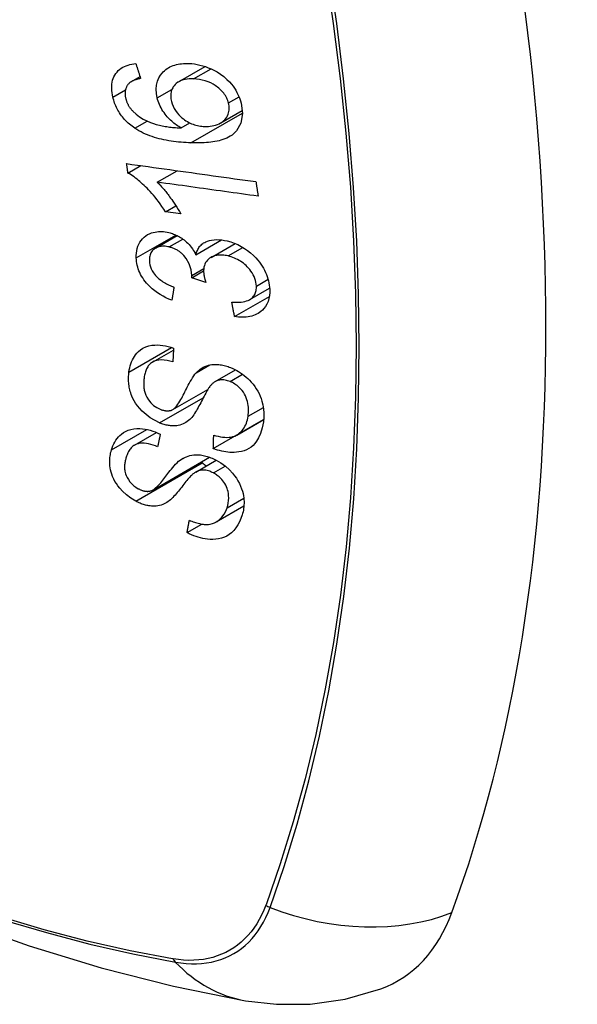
# Model space of a CAD drawing. Header units: inches. Extents: x 326.8 to 385.5, y 125.1 to 182.
# Tile 5 of 45: x 352.249 to 352.554, y 159.931 to 160.469. Entities that reach past the tile are written whole.
import ezdxf

# ---------------------------------------------------------------- set-up
doc = ezdxf.new("R2010")
doc.units = ezdxf.units.IN
doc.header["$MEASUREMENT"] = 0
doc.layers.add('Visible Edges(ANSI)', color=7, linetype='Continuous', lineweight=25)
doc.layers.add('Visible Tangent Edges(ANSI)', color=7, linetype='Continuous', lineweight=25)

msp = doc.modelspace()

# ---------------------------------------------------------------- linework, layer by layer
at = {"layer": 'Visible Edges(ANSI)'}
for p, q in [((352.33621, 160.43489), (352.35072, 160.44327)), ((352.31042, 160.43502), (352.31513, 160.43773)), ((352.35928, 160.41246), (352.37107, 160.41926)), ((352.33767, 160.40967), (352.3424, 160.4124)), ((352.30854, 160.38503), (352.31559, 160.3891)), ((352.32458, 160.38004), (352.33547, 160.38632)), ((352.32903, 160.36388), (352.33476, 160.36719)), ((352.33743, 160.36272), (352.32903, 160.36388)), ((352.32361, 160.34398), (352.33547, 160.35082)), ((352.34569, 160.3404), (352.35967, 160.34847)), ((352.35397, 160.33892), (352.36714, 160.34652)), ((352.34343, 160.32779), (352.34991, 160.33154)), ((352.35115, 160.32516), (352.34343, 160.32779)), ((352.37515, 160.31587), (352.386, 160.32214)), ((352.36686, 160.30653), (352.38585, 160.31749)), ((352.32198, 160.28167), (352.33343, 160.28828)), ((352.35627, 160.27105), (352.36734, 160.27744)), ((352.3331, 160.2557), (352.35226, 160.26677)), ((352.35522, 160.23438), (352.38267, 160.25023)), ((352.36804, 160.24181), (352.3828, 160.25033)), ((352.38267, 160.25023), (352.38268, 160.25026)), ((352.38278, 160.25016), (352.38267, 160.25023)), ((352.31217, 160.23628), (352.32415, 160.24319)), ((352.32211, 160.21172), (352.35318, 160.22965)), ((352.3456, 160.22153), (352.35683, 160.22801)), ((352.3568, 160.19429), (352.37195, 160.20304)), ((352.34085, 160.18843), (352.34891, 160.19308))]:
    msp.add_line(p, q, dxfattribs=at)
at = {"layer": 'Visible Edges(ANSI)', "flags": 128}
for points in [[(352.3003, 160.42656), (352.30005, 160.42775), (352.29985, 160.42894), (352.29971, 160.43013), (352.29965, 160.4313), (352.29965, 160.43245), (352.29974, 160.43357), (352.2999, 160.43467), (352.30015, 160.43573), (352.30047, 160.43674), (352.30088, 160.4377), (352.30136, 160.43861), (352.30192, 160.43947), (352.30255, 160.44027), (352.30324, 160.44101), (352.304, 160.44168), (352.30482, 160.44229), (352.30569, 160.44284), (352.30662, 160.44331), (352.30758, 160.44372), (352.30858, 160.44407), (352.30962, 160.44435), (352.31068, 160.44458), (352.31176, 160.44476), (352.31287, 160.44488)], [(352.31287, 160.44488), (352.31298, 160.44454), (352.31308, 160.4442), (352.31319, 160.44386), (352.3133, 160.44352), (352.31341, 160.44318), (352.31351, 160.44284), (352.31362, 160.4425), (352.31373, 160.44216), (352.31383, 160.44182), (352.31394, 160.44148), (352.31405, 160.44114), (352.31416, 160.4408), (352.31426, 160.44046), (352.31437, 160.44012), (352.31448, 160.43978), (352.31459, 160.43944), (352.31469, 160.4391), (352.3148, 160.43876), (352.31491, 160.43842), (352.31502, 160.43808), (352.31513, 160.43774), (352.31523, 160.4374), (352.31534, 160.43706), (352.31545, 160.43672)], [(352.32451, 160.42608), (352.32407, 160.42849), (352.32393, 160.43084), (352.32414, 160.4331), (352.32467, 160.43521), (352.32548, 160.43708), (352.32638, 160.43856), (352.32722, 160.43964), (352.32788, 160.44037), (352.32853, 160.44099), (352.32922, 160.44157), (352.32994, 160.4421), (352.3307, 160.44258), (352.3315, 160.44302), (352.33234, 160.44341), (352.3332, 160.44376), (352.3341, 160.44406), (352.33501, 160.44431), (352.33595, 160.44452), (352.3369, 160.44468), (352.33787, 160.4448), (352.33886, 160.44489), (352.33986, 160.44493), (352.34087, 160.44494), (352.3419, 160.44492)], [(352.3419, 160.44492), (352.34339, 160.44483), (352.34489, 160.44466), (352.3464, 160.44441), (352.34792, 160.44408), (352.34944, 160.44367), (352.35096, 160.44319), (352.35247, 160.44262), (352.35397, 160.44198), (352.35553, 160.44123), (352.35725, 160.44028), (352.35906, 160.43912), (352.36094, 160.43773), (352.36265, 160.43624), (352.36404, 160.43483), (352.36515, 160.43355), (352.36601, 160.43244), (352.36677, 160.43136), (352.36747, 160.43026), (352.36811, 160.42914), (352.36868, 160.42799), (352.3692, 160.42683), (352.36965, 160.42565), (352.37004, 160.42447), (352.37037, 160.42329)], [(352.30895, 160.43389), (352.30873, 160.43364), (352.30853, 160.43337), (352.30833, 160.4331), (352.30815, 160.43282), (352.30798, 160.43253), (352.30782, 160.43223), (352.30767, 160.43192), (352.30754, 160.43161), (352.30742, 160.43129), (352.30731, 160.43096), (352.30722, 160.43063), (352.30714, 160.43029), (352.30708, 160.42994), (352.30703, 160.42959), (352.30699, 160.42923), (352.30697, 160.42886), (352.30697, 160.42849), (352.30697, 160.42811), (352.307, 160.42773), (352.30703, 160.42735), (352.30708, 160.42696), (352.30715, 160.42658), (352.30722, 160.42619), (352.30731, 160.4258)], [(352.31545, 160.43672), (352.31515, 160.43666), (352.31485, 160.43659), (352.31455, 160.43653), (352.31425, 160.43645), (352.31395, 160.43638), (352.31365, 160.4363), (352.31335, 160.43621), (352.31305, 160.43612), (352.31276, 160.43603), (352.31247, 160.43593), (352.31218, 160.43583), (352.3119, 160.43572), (352.31162, 160.4356), (352.31135, 160.43549), (352.31108, 160.43536), (352.31082, 160.43523), (352.31056, 160.43509), (352.31031, 160.43495), (352.31006, 160.4348), (352.30982, 160.43463), (352.30959, 160.43446), (352.30936, 160.43428), (352.30915, 160.43409), (352.30895, 160.43389)], [(352.34445, 160.43649), (352.34326, 160.43651), (352.34209, 160.43647), (352.34094, 160.43636), (352.33982, 160.43619), (352.33873, 160.43593), (352.3377, 160.43559), (352.33672, 160.43517), (352.3358, 160.43464), (352.33498, 160.43404), (352.3343, 160.43341), (352.33376, 160.43279), (352.33333, 160.4322), (352.33299, 160.43165), (352.3327, 160.43107), (352.33245, 160.43047), (352.33224, 160.42984), (352.33209, 160.42918), (352.33198, 160.4285), (352.33193, 160.4278), (352.33192, 160.42709), (352.33196, 160.42637), (352.33204, 160.42563), (352.33217, 160.42489), (352.33233, 160.42415)], [(352.36353, 160.42334), (352.36333, 160.42403), (352.3631, 160.42471), (352.36283, 160.42538), (352.36253, 160.42605), (352.36218, 160.42672), (352.36179, 160.42737), (352.36136, 160.42801), (352.3609, 160.42864), (352.36041, 160.42924), (352.35989, 160.42982), (352.35934, 160.43038), (352.35878, 160.43092), (352.35819, 160.43143), (352.35758, 160.43192), (352.35695, 160.4324), (352.35615, 160.43296), (352.35512, 160.4336), (352.35386, 160.43427), (352.35237, 160.43492), (352.35078, 160.43547), (352.34918, 160.43589), (352.34759, 160.43619), (352.34601, 160.43639), (352.34445, 160.43649)], [(352.31222, 160.40959), (352.31148, 160.41011), (352.31075, 160.41065), (352.31004, 160.4112), (352.30934, 160.41179), (352.30866, 160.41239), (352.308, 160.41301), (352.30735, 160.41365), (352.30673, 160.41431), (352.30613, 160.41499), (352.30556, 160.41568), (352.30501, 160.41639), (352.30449, 160.41712), (352.30399, 160.41786), (352.30351, 160.41861), (352.30307, 160.41938), (352.30265, 160.42016), (352.30227, 160.42094), (352.30191, 160.42173), (352.30158, 160.42252), (352.30127, 160.42332), (352.30099, 160.42413), (352.30074, 160.42494), (352.30051, 160.42575), (352.3003, 160.42656)], [(352.30731, 160.4258), (352.30739, 160.42549), (352.30747, 160.42518), (352.30756, 160.42487), (352.30766, 160.42457), (352.30777, 160.42426), (352.30789, 160.42395), (352.30801, 160.42365), (352.30814, 160.42334), (352.30828, 160.42304), (352.30842, 160.42274), (352.30858, 160.42244), (352.30874, 160.42214), (352.30891, 160.42185), (352.30909, 160.42156), (352.30927, 160.42128), (352.30946, 160.421), (352.30965, 160.42072), (352.30986, 160.42044), (352.31007, 160.42018), (352.31028, 160.41991), (352.31051, 160.41965), (352.31073, 160.41939), (352.31097, 160.41914), (352.31121, 160.41888)], [(352.33767, 160.40967), (352.33699, 160.41006), (352.33631, 160.41048), (352.33565, 160.41091), (352.33499, 160.41136), (352.33434, 160.41183), (352.3337, 160.41232), (352.33308, 160.41282), (352.33246, 160.41334), (352.33185, 160.4139), (352.33124, 160.41449), (352.33063, 160.41511), (352.33003, 160.41578), (352.32943, 160.41649), (352.32884, 160.41725), (352.32825, 160.41805), (352.32768, 160.4189), (352.32714, 160.41976), (352.32664, 160.42064), (352.32618, 160.42152), (352.32576, 160.42242), (352.32538, 160.42333), (352.32505, 160.42425), (352.32476, 160.42516), (352.32451, 160.42608)], [(352.33233, 160.42415), (352.33271, 160.42286), (352.3332, 160.42159), (352.33381, 160.42035), (352.33453, 160.41915), (352.33537, 160.418), (352.33629, 160.41694), (352.3372, 160.41602), (352.33806, 160.41524), (352.33883, 160.41462), (352.33954, 160.41409), (352.34027, 160.41359), (352.34102, 160.41313), (352.34178, 160.41271), (352.34255, 160.41233), (352.34333, 160.41198), (352.34413, 160.41167), (352.34493, 160.4114), (352.34573, 160.41117), (352.34653, 160.41097), (352.34732, 160.41081), (352.34812, 160.41068), (352.34891, 160.41058), (352.3497, 160.41051), (352.35048, 160.41047)], [(352.37037, 160.42329), (352.37114, 160.41758), (352.37029, 160.41237), (352.36788, 160.40812), (352.36544, 160.40579), (352.36442, 160.40511), (352.36349, 160.40458), (352.36252, 160.40411), (352.36151, 160.40369), (352.36047, 160.40332), (352.35941, 160.40299), (352.35833, 160.4027), (352.35724, 160.40245), (352.35612, 160.40224), (352.35498, 160.40205), (352.35382, 160.40189), (352.35264, 160.40176), (352.35145, 160.40166), (352.35025, 160.40157), (352.34903, 160.40152), (352.34782, 160.40148), (352.3466, 160.40146), (352.34539, 160.40146), (352.34418, 160.40148), (352.34299, 160.40151)], [(352.35048, 160.41047), (352.35154, 160.41046), (352.35257, 160.41051), (352.35358, 160.41061), (352.35457, 160.41076), (352.35554, 160.41098), (352.3565, 160.41125), (352.35744, 160.41158), (352.35835, 160.41197), (352.35922, 160.41242), (352.36002, 160.41293), (352.36076, 160.41349), (352.36144, 160.41412), (352.36204, 160.41482), (352.36257, 160.41558), (352.36299, 160.41637), (352.36332, 160.41717), (352.36356, 160.41796), (352.36373, 160.41873), (352.36384, 160.41947), (352.36389, 160.42021), (352.36388, 160.42098), (352.36382, 160.42176), (352.3637, 160.42254), (352.36353, 160.42334)], [(352.31121, 160.41888), (352.31296, 160.41726), (352.31486, 160.41582), (352.31687, 160.41457), (352.31893, 160.4135), (352.32087, 160.41266), (352.32256, 160.41204), (352.32394, 160.41161), (352.32492, 160.41134), (352.3257, 160.41115), (352.32649, 160.41097), (352.32729, 160.41081), (352.32809, 160.41066), (352.3289, 160.41052), (352.32971, 160.41039), (352.33053, 160.41028), (352.33134, 160.41017), (352.33215, 160.41008), (352.33296, 160.40999), (352.33377, 160.40992), (352.33457, 160.40985), (352.33536, 160.40979), (352.33614, 160.40974), (352.33691, 160.4097), (352.33767, 160.40967)], [(352.34299, 160.40151), (352.34164, 160.40157), (352.34028, 160.40164), (352.33893, 160.40172), (352.33757, 160.40183), (352.33621, 160.40196), (352.33486, 160.40211), (352.33351, 160.40228), (352.33216, 160.40247), (352.33082, 160.40268), (352.32949, 160.40292), (352.32817, 160.40319), (352.32686, 160.40348), (352.32556, 160.4038), (352.32427, 160.40415), (352.323, 160.40453), (352.32175, 160.40493), (352.32051, 160.40537), (352.31929, 160.40584), (352.31808, 160.40635), (352.31688, 160.40691), (352.31568, 160.40751), (352.31451, 160.40815), (352.31335, 160.40884), (352.31222, 160.40959)], [(352.30854, 160.38503), (352.30851, 160.38525), (352.30848, 160.38546), (352.30845, 160.38568), (352.30842, 160.38589), (352.30838, 160.38611), (352.30835, 160.38632), (352.30832, 160.38654), (352.30829, 160.38675), (352.30826, 160.38696), (352.30823, 160.38718), (352.3082, 160.38739), (352.30817, 160.38761), (352.30814, 160.38782), (352.30811, 160.38804), (352.30808, 160.38825), (352.30805, 160.38847), (352.30802, 160.38868), (352.30799, 160.3889), (352.30796, 160.38911), (352.30793, 160.38933), (352.3079, 160.38954), (352.30787, 160.38976), (352.30784, 160.38997), (352.30781, 160.39019)], [(352.30781, 160.39019), (352.31074, 160.38978), (352.31367, 160.38937), (352.31661, 160.38896), (352.31955, 160.38855), (352.3225, 160.38814), (352.32546, 160.38772), (352.32841, 160.38731), (352.33137, 160.3869), (352.33434, 160.38648), (352.3373, 160.38607), (352.34026, 160.38566), (352.34323, 160.38524), (352.34619, 160.38483), (352.34915, 160.38442), (352.35211, 160.384), (352.35507, 160.38359), (352.35802, 160.38318), (352.36097, 160.38277), (352.36391, 160.38236), (352.36685, 160.38195), (352.36978, 160.38154), (352.3727, 160.38114), (352.37562, 160.38073), (352.37852, 160.38032)], [(352.32903, 160.36388), (352.32808, 160.36536), (352.32713, 160.36678), (352.32619, 160.36813), (352.32525, 160.36941), (352.32431, 160.37063), (352.32338, 160.37179), (352.32247, 160.37288), (352.32156, 160.37392), (352.32068, 160.3749), (352.31981, 160.37583), (352.31896, 160.3767), (352.31813, 160.37752), (352.31733, 160.37829), (352.31656, 160.37901), (352.31581, 160.37969), (352.31506, 160.38035), (352.31429, 160.381), (352.3135, 160.38164), (352.3127, 160.38227), (352.31189, 160.38287), (352.31107, 160.38345), (352.31023, 160.38401), (352.30939, 160.38454), (352.30854, 160.38503)], [(352.32458, 160.38004), (352.32507, 160.37956), (352.32555, 160.37907), (352.32603, 160.37857), (352.3265, 160.37806), (352.32697, 160.37754), (352.32743, 160.37702), (352.32788, 160.37649), (352.32833, 160.37596), (352.32877, 160.37542), (352.32921, 160.37488), (352.32964, 160.37435), (352.33006, 160.37381), (352.33047, 160.37327), (352.33088, 160.37273), (352.33134, 160.37211), (352.33188, 160.37137), (352.33249, 160.37052), (352.33316, 160.36958), (352.33386, 160.36856), (352.33458, 160.36747), (352.33532, 160.36632), (352.33605, 160.36514), (352.33676, 160.36394), (352.33743, 160.36272)], [(352.37973, 160.37239), (352.37745, 160.37271), (352.37516, 160.37302), (352.37288, 160.37334), (352.37058, 160.37366), (352.36829, 160.37397), (352.36599, 160.37429), (352.36369, 160.37461), (352.36139, 160.37493), (352.35909, 160.37525), (352.35679, 160.37557), (352.35448, 160.37589), (352.35218, 160.37621), (352.34987, 160.37653), (352.34757, 160.37685), (352.34526, 160.37717), (352.34296, 160.37749), (352.34066, 160.37781), (352.33835, 160.37813), (352.33605, 160.37845), (352.33375, 160.37877), (352.33146, 160.37908), (352.32916, 160.3794), (352.32687, 160.37972), (352.32458, 160.38004)], [(352.37852, 160.38032), (352.37857, 160.37999), (352.37862, 160.37966), (352.37867, 160.37933), (352.37872, 160.379), (352.37877, 160.37867), (352.37882, 160.37834), (352.37887, 160.37801), (352.37892, 160.37768), (352.37897, 160.37735), (352.37902, 160.37702), (352.37907, 160.37669), (352.37912, 160.37635), (352.37917, 160.37602), (352.37923, 160.37569), (352.37928, 160.37536), (352.37933, 160.37503), (352.37938, 160.3747), (352.37943, 160.37437), (352.37948, 160.37404), (352.37953, 160.37371), (352.37958, 160.37338), (352.37963, 160.37305), (352.37968, 160.37272), (352.37973, 160.37239)], [(352.31307, 160.3386), (352.31306, 160.33996), (352.31314, 160.34128), (352.31332, 160.34257), (352.31361, 160.34381), (352.31399, 160.345), (352.31448, 160.34615), (352.31507, 160.34722), (352.31574, 160.34823), (352.3165, 160.34915), (352.31735, 160.34999), (352.3183, 160.35074), (352.31931, 160.35137), (352.32034, 160.35188), (352.32137, 160.35227), (352.32237, 160.35257), (352.32334, 160.35278), (352.32425, 160.35292), (352.32516, 160.35301), (352.32608, 160.35306), (352.32702, 160.35305), (352.32796, 160.35299), (352.32892, 160.35287), (352.32989, 160.35271), (352.33087, 160.3525)], [(352.33087, 160.3525), (352.33153, 160.35233), (352.33219, 160.35214), (352.33284, 160.35193), (352.33349, 160.35169), (352.33414, 160.35143), (352.33479, 160.35115), (352.33543, 160.35085), (352.33606, 160.35052), (352.33668, 160.35017), (352.3373, 160.34979), (352.33792, 160.34939), (352.33856, 160.34894), (352.33922, 160.34845), (352.33989, 160.3479), (352.34057, 160.3473), (352.34125, 160.34665), (352.34193, 160.34594), (352.34257, 160.3452), (352.34318, 160.34444), (352.34375, 160.34366), (352.34428, 160.34287), (352.34478, 160.34206), (352.34525, 160.34123), (352.34569, 160.3404)], [(352.34569, 160.3404), (352.34584, 160.341), (352.34603, 160.34159), (352.34624, 160.34217), (352.34648, 160.34273), (352.34674, 160.34327), (352.34704, 160.34379), (352.34736, 160.34429), (352.34772, 160.34478), (352.34811, 160.34523), (352.34852, 160.34566), (352.34896, 160.34607), (352.34943, 160.34644), (352.34993, 160.34679), (352.35049, 160.34712), (352.35118, 160.34748), (352.35204, 160.34784), (352.35306, 160.34816), (352.35426, 160.34842), (352.35561, 160.34859), (352.35701, 160.34865), (352.35843, 160.3486), (352.35988, 160.34845), (352.36135, 160.34821), (352.36283, 160.34789)], [(352.36283, 160.34789), (352.36476, 160.34736), (352.36667, 160.3467), (352.36858, 160.34589), (352.37044, 160.34495), (352.37224, 160.34386), (352.37397, 160.34265), (352.37562, 160.34132), (352.3771, 160.33997), (352.37839, 160.33865), (352.3795, 160.3374), (352.38041, 160.33628), (352.3812, 160.33521), (352.38194, 160.33412), (352.38262, 160.33301), (352.38323, 160.33189), (352.38379, 160.33074), (352.38429, 160.32958), (352.38472, 160.32842), (352.38509, 160.32726), (352.3854, 160.3261), (352.38564, 160.32494), (352.38583, 160.32378), (352.38596, 160.32263), (352.38604, 160.3215)], [(352.331, 160.34461), (352.33027, 160.34477), (352.32954, 160.34489), (352.32882, 160.34497), (352.32811, 160.34502), (352.32741, 160.34501), (352.32672, 160.34496), (352.32606, 160.34487), (352.32543, 160.34473), (352.32481, 160.34454), (352.32423, 160.3443), (352.32366, 160.34401), (352.32313, 160.34367), (352.32263, 160.3433), (352.32218, 160.34288), (352.32177, 160.34243), (352.32141, 160.34194), (352.3211, 160.34142), (352.32084, 160.34086), (352.32062, 160.34028), (352.32046, 160.33966), (352.32034, 160.33903), (352.32027, 160.33838), (352.32025, 160.33771), (352.32026, 160.33703)], [(352.34348, 160.329), (352.34303, 160.33216), (352.34195, 160.33531), (352.34034, 160.33824), (352.33902, 160.34), (352.33852, 160.34055), (352.33818, 160.34088), (352.33784, 160.34119), (352.33749, 160.34149), (352.33713, 160.34178), (352.33676, 160.34206), (352.33638, 160.34232), (352.33599, 160.34257), (352.3356, 160.34281), (352.33519, 160.34304), (352.33478, 160.34325), (352.33437, 160.34345), (352.33396, 160.34364), (352.33354, 160.34381), (352.33312, 160.34397), (352.3327, 160.34412), (352.33227, 160.34426), (352.33185, 160.34439), (352.33143, 160.3445), (352.331, 160.34461)], [(352.33253, 160.31545), (352.33091, 160.31613), (352.3293, 160.31687), (352.32772, 160.31769), (352.32616, 160.31859), (352.32464, 160.31957), (352.32317, 160.32063), (352.32181, 160.32174), (352.32061, 160.32283), (352.31958, 160.32387), (352.31868, 160.32487), (352.31792, 160.32581), (352.31723, 160.32673), (352.31659, 160.32767), (352.31601, 160.32863), (352.31547, 160.3296), (352.31499, 160.3306), (352.31456, 160.3316), (352.31419, 160.3326), (352.31388, 160.3336), (352.31361, 160.33461), (352.31341, 160.33561), (352.31325, 160.33662), (352.31313, 160.33761), (352.31307, 160.3386)], [(352.32026, 160.33703), (352.32036, 160.33593), (352.32056, 160.33482), (352.32087, 160.33371), (352.32131, 160.33261), (352.32186, 160.33152), (352.32248, 160.33053), (352.32309, 160.32969), (352.32367, 160.329), (352.32418, 160.32844), (352.32471, 160.32791), (352.32527, 160.3274), (352.32585, 160.32692), (352.32644, 160.32646), (352.32706, 160.32603), (352.32768, 160.32561), (352.32833, 160.32521), (352.32898, 160.32484), (352.32964, 160.32448), (352.33031, 160.32414), (352.33099, 160.32382), (352.33167, 160.32351), (352.33235, 160.32323), (352.33303, 160.32295), (352.33371, 160.3227)], [(352.3633, 160.33969), (352.36249, 160.33986), (352.36169, 160.34001), (352.36089, 160.34012), (352.3601, 160.34018), (352.35932, 160.34021), (352.35855, 160.3402), (352.3578, 160.34014), (352.35706, 160.34003), (352.35635, 160.33988), (352.35567, 160.33968), (352.35502, 160.33943), (352.35439, 160.33915), (352.35379, 160.33881), (352.3532, 160.33842), (352.35261, 160.33796), (352.35204, 160.33741), (352.3515, 160.33676), (352.35103, 160.33604), (352.35064, 160.33527), (352.35034, 160.33444), (352.35012, 160.33357), (352.34998, 160.33266), (352.34992, 160.33172), (352.34993, 160.33076)], [(352.37879, 160.32327), (352.3787, 160.32429), (352.37854, 160.32531), (352.37829, 160.32635), (352.37796, 160.32738), (352.37754, 160.3284), (352.37704, 160.32941), (352.37645, 160.3304), (352.37581, 160.33135), (352.37514, 160.33223), (352.37445, 160.33303), (352.37378, 160.33375), (352.37309, 160.33442), (352.37238, 160.33507), (352.37164, 160.33568), (352.37088, 160.33625), (352.37009, 160.33679), (352.36928, 160.3373), (352.36845, 160.33776), (352.36761, 160.33818), (352.36676, 160.33856), (352.3659, 160.3389), (352.36504, 160.3392), (352.36417, 160.33946), (352.3633, 160.33969)], [(352.34343, 160.32779), (352.34344, 160.32784), (352.34344, 160.32789), (352.34344, 160.32794), (352.34345, 160.32799), (352.34345, 160.32804), (352.34346, 160.32809), (352.34346, 160.32814), (352.34346, 160.3282), (352.34347, 160.32825), (352.34347, 160.3283), (352.34347, 160.32835), (352.34348, 160.3284), (352.34348, 160.32845), (352.34348, 160.3285), (352.34348, 160.32855), (352.34348, 160.3286), (352.34348, 160.32865), (352.34349, 160.3287), (352.34349, 160.32875), (352.34349, 160.3288), (352.34349, 160.32885), (352.34349, 160.3289), (352.34348, 160.32895), (352.34348, 160.329)], [(352.34993, 160.33076), (352.34994, 160.33054), (352.34996, 160.33031), (352.34998, 160.33009), (352.35, 160.32986), (352.35003, 160.32964), (352.35007, 160.32941), (352.35011, 160.32918), (352.35015, 160.32894), (352.35019, 160.32871), (352.35024, 160.32847), (352.35029, 160.32824), (352.35035, 160.328), (352.3504, 160.32776), (352.35046, 160.32752), (352.35052, 160.32728), (352.35059, 160.32704), (352.35065, 160.3268), (352.35072, 160.32656), (352.35079, 160.32632), (352.35086, 160.32609), (352.35093, 160.32585), (352.35101, 160.32562), (352.35108, 160.32538), (352.35115, 160.32516)], [(352.33371, 160.3227), (352.33366, 160.3224), (352.33361, 160.32209), (352.33356, 160.32179), (352.33351, 160.32149), (352.33346, 160.32119), (352.33341, 160.32088), (352.33337, 160.32058), (352.33332, 160.32028), (352.33327, 160.31998), (352.33322, 160.31968), (352.33317, 160.31937), (352.33312, 160.31907), (352.33307, 160.31877), (352.33302, 160.31847), (352.33297, 160.31817), (352.33292, 160.31786), (352.33287, 160.31756), (352.33283, 160.31726), (352.33278, 160.31696), (352.33273, 160.31666), (352.33268, 160.31636), (352.33263, 160.31605), (352.33258, 160.31575), (352.33253, 160.31545)], [(352.36531, 160.31442), (352.36636, 160.31437), (352.3674, 160.31435), (352.36844, 160.31436), (352.36947, 160.31441), (352.37047, 160.3145), (352.37145, 160.31464), (352.3724, 160.31483), (352.37332, 160.31508), (352.3742, 160.3154), (352.37502, 160.3158), (352.37573, 160.31624), (352.37632, 160.31671), (352.3768, 160.31718), (352.3772, 160.31764), (352.37753, 160.3181), (352.37783, 160.31858), (352.37809, 160.31909), (352.3783, 160.31963), (352.37848, 160.32019), (352.37862, 160.32077), (352.37872, 160.32138), (352.37878, 160.322), (352.3788, 160.32263), (352.37879, 160.32327)], [(352.38604, 160.3215), (352.38605, 160.31973), (352.38592, 160.31801), (352.38563, 160.31636), (352.38517, 160.31478), (352.38453, 160.3133), (352.38375, 160.31199), (352.38291, 160.31091), (352.38207, 160.31004), (352.38126, 160.30934), (352.3805, 160.30879), (352.37972, 160.3083), (352.3789, 160.30785), (352.37805, 160.30746), (352.37716, 160.30712), (352.37623, 160.30683), (352.37526, 160.30659), (352.37427, 160.30641), (352.37326, 160.30628), (352.37224, 160.30621), (352.37119, 160.30618), (352.37013, 160.3062), (352.36905, 160.30627), (352.36796, 160.30638), (352.36686, 160.30653)], [(352.36686, 160.30653), (352.3668, 160.30686), (352.36673, 160.30718), (352.36667, 160.30751), (352.3666, 160.30784), (352.36654, 160.30817), (352.36647, 160.3085), (352.36641, 160.30883), (352.36634, 160.30916), (352.36628, 160.30949), (352.36621, 160.30981), (352.36615, 160.31014), (352.36608, 160.31047), (352.36602, 160.3108), (352.36596, 160.31113), (352.36589, 160.31146), (352.36583, 160.31179), (352.36576, 160.31212), (352.3657, 160.31245), (352.36563, 160.31278), (352.36557, 160.31311), (352.36551, 160.31343), (352.36544, 160.31376), (352.36538, 160.31409), (352.36531, 160.31442)], [(352.3091, 160.27622), (352.30928, 160.27738), (352.30952, 160.27852), (352.30981, 160.27964), (352.31015, 160.28074), (352.31054, 160.2818), (352.31099, 160.28283), (352.3115, 160.28382), (352.31207, 160.28477), (352.31271, 160.28568), (352.31343, 160.28657), (352.31433, 160.28749), (352.31543, 160.28841), (352.31676, 160.28926), (352.31833, 160.29), (352.31996, 160.29052), (352.32158, 160.29085), (352.32316, 160.291), (352.32465, 160.29103), (352.3261, 160.29097), (352.32755, 160.2908), (352.32902, 160.29055), (352.3305, 160.2902), (352.33199, 160.28977), (352.33349, 160.28926)], [(352.33349, 160.28926), (352.33347, 160.28895), (352.33345, 160.28863), (352.33343, 160.28832), (352.33342, 160.288), (352.3334, 160.28769), (352.33338, 160.28738), (352.33336, 160.28706), (352.33334, 160.28675), (352.33333, 160.28644), (352.33331, 160.28612), (352.33329, 160.28581), (352.33327, 160.2855), (352.33326, 160.28518), (352.33324, 160.28487), (352.33322, 160.28456), (352.3332, 160.28424), (352.33319, 160.28393), (352.33317, 160.28362), (352.33315, 160.2833), (352.33314, 160.28299), (352.33312, 160.28268), (352.3331, 160.28236), (352.33309, 160.28205), (352.33307, 160.28174)], [(351.7586, 160.28308), (351.79441, 160.24892), (351.83078, 160.21616), (351.86766, 160.18484), (351.905, 160.15502), (351.94276, 160.12676), (351.9809, 160.1001), (352.01935, 160.07509), (352.05809, 160.05179), (352.09706, 160.03024), (352.13622, 160.01048), (352.17554, 159.99257), (352.21495, 159.97656), (352.25443, 159.9625), (352.29392, 159.95043), (352.33338, 159.94042), (352.37276, 159.93252)], [(352.33307, 160.28174), (352.33151, 160.28218), (352.32995, 160.28252), (352.32842, 160.28274), (352.32692, 160.28282), (352.32548, 160.28275), (352.32411, 160.28251), (352.32292, 160.28213), (352.32201, 160.28168), (352.32134, 160.28125), (352.32086, 160.28087), (352.32043, 160.28046), (352.32002, 160.28002), (352.31966, 160.27955), (352.31932, 160.27905), (352.31902, 160.27854), (352.31874, 160.278), (352.31849, 160.27744), (352.31827, 160.27687), (352.31807, 160.27629), (352.3179, 160.27569), (352.31774, 160.27508), (352.31761, 160.27447), (352.31749, 160.27385), (352.31739, 160.27322)], [(352.34586, 160.27581), (352.34655, 160.2765), (352.34729, 160.27715), (352.34806, 160.27776), (352.34888, 160.27832), (352.34975, 160.27883), (352.35066, 160.27927), (352.35163, 160.27965), (352.3526, 160.27995), (352.35355, 160.28017), (352.35445, 160.28031), (352.35532, 160.28039), (352.35613, 160.28042), (352.35689, 160.28041), (352.35759, 160.28038), (352.35829, 160.28032), (352.35899, 160.28023), (352.3597, 160.28012), (352.36041, 160.27998), (352.36111, 160.27982), (352.36182, 160.27963), (352.36254, 160.27942), (352.36325, 160.27919), (352.36396, 160.27894), (352.36468, 160.27866)], [(352.36468, 160.27866), (352.3658, 160.27819), (352.3669, 160.27767), (352.36799, 160.27709), (352.36906, 160.27647), (352.37011, 160.27579), (352.37113, 160.27508), (352.37212, 160.27432), (352.37309, 160.27352), (352.37404, 160.27266), (352.37501, 160.27172), (352.37598, 160.27069), (352.37693, 160.26957), (352.37786, 160.26835), (352.37873, 160.26706), (352.37951, 160.26575), (352.38021, 160.26442), (352.38082, 160.26307), (352.38135, 160.26171), (352.38183, 160.26023), (352.38231, 160.25838), (352.3827, 160.2562), (352.38291, 160.25377), (352.38288, 160.25137), (352.38264, 160.24905)], [(352.32586, 160.24842), (352.32073, 160.25114), (352.31628, 160.25479), (352.31375, 160.25768), (352.31272, 160.25917), (352.31191, 160.26053), (352.31126, 160.26181), (352.31074, 160.26298), (352.31035, 160.26402), (352.31006, 160.26489), (352.30982, 160.26567), (352.30962, 160.26645), (352.30943, 160.26723), (352.30928, 160.268), (352.30914, 160.26877), (352.30904, 160.26954), (352.30895, 160.27031), (352.30889, 160.27107), (352.30886, 160.27182), (352.30884, 160.27257), (352.30885, 160.27331), (352.30888, 160.27405), (352.30893, 160.27478), (352.309, 160.2755), (352.3091, 160.27622)], [(352.31739, 160.27322), (352.31733, 160.27272), (352.31727, 160.27221), (352.31722, 160.2717), (352.31718, 160.27119), (352.31715, 160.27067), (352.31714, 160.27015), (352.31714, 160.26963), (352.31715, 160.2691), (352.31717, 160.26856), (352.31722, 160.26802), (352.31727, 160.26748), (352.31735, 160.26693), (352.31745, 160.26639), (352.31757, 160.26584), (352.31771, 160.26528), (352.31788, 160.26473), (352.31807, 160.26418), (352.3183, 160.2636), (352.3188, 160.26258), (352.31973, 160.2611), (352.32103, 160.25946), (352.32257, 160.258), (352.32432, 160.25679), (352.32619, 160.25588)], [(352.33279, 160.25555), (352.33341, 160.2559), (352.33403, 160.2564), (352.33465, 160.25703), (352.33526, 160.25777), (352.33586, 160.25859), (352.33644, 160.25945), (352.33698, 160.26032), (352.33748, 160.26118), (352.33794, 160.26202), (352.33838, 160.26285), (352.33881, 160.26368), (352.33922, 160.26451), (352.33964, 160.26536), (352.34006, 160.26622), (352.3405, 160.2671), (352.34096, 160.26801), (352.34145, 160.26897), (352.34199, 160.26996), (352.34257, 160.271), (352.3432, 160.27206), (352.34385, 160.27311), (352.34452, 160.27411), (352.34519, 160.27502), (352.34586, 160.27581)], [(352.36434, 160.27104), (352.36367, 160.27129), (352.36301, 160.27151), (352.36234, 160.27168), (352.36167, 160.27182), (352.36101, 160.27192), (352.36036, 160.27197), (352.35972, 160.27198), (352.35913, 160.27195), (352.35858, 160.27188), (352.35808, 160.27178), (352.35761, 160.27165), (352.35719, 160.27149), (352.35679, 160.27132), (352.3564, 160.27113), (352.35604, 160.27091), (352.35568, 160.27067), (352.35534, 160.27042), (352.35501, 160.27015), (352.3547, 160.26987), (352.3544, 160.26957), (352.35411, 160.26927), (352.35383, 160.26895), (352.35357, 160.26864), (352.35332, 160.26831)], [(352.35332, 160.26831), (352.35299, 160.26787), (352.35264, 160.26735), (352.35227, 160.26676), (352.35188, 160.26611), (352.35148, 160.2654), (352.35106, 160.26464), (352.35063, 160.26384), (352.35019, 160.26301), (352.34973, 160.26214), (352.34927, 160.26126), (352.34881, 160.26037), (352.34834, 160.25947), (352.34786, 160.25857), (352.34738, 160.25769), (352.34691, 160.25682), (352.34643, 160.25598), (352.34596, 160.25517), (352.34548, 160.25439), (352.34499, 160.25361), (352.34447, 160.25286), (352.34394, 160.25213), (352.3434, 160.25145), (352.34285, 160.25082), (352.34229, 160.25027)], [(352.37422, 160.25204), (352.37434, 160.25299), (352.37442, 160.25396), (352.37446, 160.25494), (352.37445, 160.25594), (352.37438, 160.25695), (352.37427, 160.25798), (352.37409, 160.25901), (352.37385, 160.26005), (352.37356, 160.26108), (352.37319, 160.26212), (352.37275, 160.26315), (352.37223, 160.26416), (352.37163, 160.26515), (352.37094, 160.2661), (352.37024, 160.26694), (352.36953, 160.26767), (352.36885, 160.26829), (352.36822, 160.26881), (352.36761, 160.26926), (352.36698, 160.26969), (352.36634, 160.27007), (352.36569, 160.27043), (352.36502, 160.27075), (352.36434, 160.27104)], [(352.32619, 160.25588), (352.32648, 160.25576), (352.32678, 160.25565), (352.32707, 160.25555), (352.32737, 160.25546), (352.32766, 160.25537), (352.32796, 160.2553), (352.32825, 160.25523), (352.32855, 160.25517), (352.32884, 160.25512), (352.32913, 160.25508), (352.32942, 160.25505), (352.3297, 160.25503), (352.32999, 160.25502), (352.33027, 160.25502), (352.33054, 160.25503), (352.33081, 160.25505), (352.33108, 160.25508), (352.33134, 160.25512), (352.33159, 160.25516), (352.33184, 160.25522), (352.33208, 160.25529), (352.33232, 160.25537), (352.33256, 160.25545), (352.33279, 160.25555)], [(352.34229, 160.25027), (352.34165, 160.2497), (352.34096, 160.24917), (352.34024, 160.24868), (352.33947, 160.24824), (352.33867, 160.24784), (352.33782, 160.24751), (352.33693, 160.24724), (352.33607, 160.24704), (352.33524, 160.24691), (352.33446, 160.24683), (352.33372, 160.24681), (352.33305, 160.24681), (352.33244, 160.24684), (352.33185, 160.24688), (352.33126, 160.24695), (352.33067, 160.24704), (352.33008, 160.24715), (352.32948, 160.24727), (352.32888, 160.24742), (352.32828, 160.24759), (352.32768, 160.24777), (352.32707, 160.24797), (352.32647, 160.24819), (352.32586, 160.24842)], [(352.35544, 160.24176), (352.35666, 160.24141), (352.35788, 160.24111), (352.3591, 160.24086), (352.36031, 160.24067), (352.36151, 160.24055), (352.36268, 160.2405), (352.36381, 160.24054), (352.36489, 160.24068), (352.36593, 160.24091), (352.36694, 160.24126), (352.36792, 160.24174), (352.36881, 160.2423), (352.36962, 160.24293), (352.37034, 160.24361), (352.37099, 160.24432), (352.37156, 160.24505), (352.37207, 160.24582), (352.37252, 160.24661), (352.37293, 160.24745), (352.37328, 160.24831), (352.37358, 160.24921), (352.37384, 160.25013), (352.37405, 160.25107), (352.37422, 160.25204)], [(352.29952, 160.23366), (352.29989, 160.23478), (352.30032, 160.23587), (352.30081, 160.23693), (352.30135, 160.23795), (352.30196, 160.23893), (352.30262, 160.23986), (352.30335, 160.24074), (352.30415, 160.24157), (352.30503, 160.24234), (352.30604, 160.24309), (352.30722, 160.2438), (352.30857, 160.24441), (352.31012, 160.2449), (352.31177, 160.24523), (352.3134, 160.24537), (352.31498, 160.24537), (352.31649, 160.24525), (352.31789, 160.24505), (352.31928, 160.24477), (352.32067, 160.24442), (352.32206, 160.24398), (352.32344, 160.24348), (352.32483, 160.2429), (352.32621, 160.24225)], [(352.38264, 160.24905), (352.38199, 160.24574), (352.38106, 160.24268), (352.38, 160.24027), (352.37891, 160.23846), (352.3779, 160.23717), (352.37692, 160.23616), (352.37585, 160.23525), (352.37467, 160.23445), (352.37338, 160.23377), (352.372, 160.23322), (352.3706, 160.2328), (352.36922, 160.23252), (352.36788, 160.23234), (352.36661, 160.23226), (352.36542, 160.23225), (352.36431, 160.2323), (352.36319, 160.23239), (352.36207, 160.23254), (352.36094, 160.23273), (352.3598, 160.23297), (352.35866, 160.23326), (352.35752, 160.23359), (352.35637, 160.23396), (352.35522, 160.23438)], [(352.32621, 160.24225), (352.32615, 160.24196), (352.32609, 160.24167), (352.32603, 160.24138), (352.32597, 160.2411), (352.32591, 160.24081), (352.32585, 160.24052), (352.32578, 160.24023), (352.32572, 160.23995), (352.32566, 160.23966), (352.3256, 160.23937), (352.32554, 160.23908), (352.32548, 160.2388), (352.32542, 160.23851), (352.32536, 160.23822), (352.3253, 160.23793), (352.32524, 160.23765), (352.32518, 160.23736), (352.32512, 160.23707), (352.32506, 160.23678), (352.325, 160.2365), (352.32494, 160.23621), (352.32488, 160.23592), (352.32482, 160.23563), (352.32476, 160.23535)], [(352.35522, 160.23438), (352.35522, 160.23468), (352.35523, 160.23499), (352.35524, 160.2353), (352.35525, 160.23561), (352.35526, 160.23591), (352.35527, 160.23622), (352.35528, 160.23653), (352.35529, 160.23683), (352.3553, 160.23714), (352.35531, 160.23745), (352.35532, 160.23776), (352.35532, 160.23806), (352.35533, 160.23837), (352.35534, 160.23868), (352.35535, 160.23899), (352.35536, 160.2393), (352.35537, 160.2396), (352.35538, 160.23991), (352.35539, 160.24022), (352.3554, 160.24053), (352.35541, 160.24083), (352.35542, 160.24114), (352.35543, 160.24145), (352.35544, 160.24176)], [(352.32476, 160.23535), (352.32353, 160.23586), (352.32229, 160.23631), (352.32104, 160.23669), (352.31981, 160.237), (352.31859, 160.23722), (352.31739, 160.23734), (352.31623, 160.23736), (352.31512, 160.23726), (352.31408, 160.23705), (352.31319, 160.23677), (352.31244, 160.23643), (352.31182, 160.23606), (352.31128, 160.23568), (352.31079, 160.23526), (352.31033, 160.2348), (352.30991, 160.23432), (352.30952, 160.23381), (352.30917, 160.23327), (352.30884, 160.23271), (352.30854, 160.23214), (352.30827, 160.23155), (352.30802, 160.23095), (352.30779, 160.23033), (352.30758, 160.22971)], [(352.31284, 160.20564), (352.31017, 160.20725), (352.30766, 160.20915), (352.30558, 160.21108), (352.30408, 160.21272), (352.30307, 160.21398), (352.3022, 160.21521), (352.30143, 160.21647), (352.30076, 160.21774), (352.30017, 160.21904), (352.2997, 160.22031), (352.29933, 160.22153), (352.29904, 160.22271), (352.29883, 160.22383), (352.29869, 160.22489), (352.29861, 160.22587), (352.29856, 160.22679), (352.29856, 160.22769), (352.29859, 160.22859), (352.29866, 160.22947), (352.29877, 160.23033), (352.29891, 160.23119), (352.29908, 160.23203), (352.29928, 160.23285), (352.29952, 160.23366)], [(352.30758, 160.22971), (352.30743, 160.2292), (352.30729, 160.22869), (352.30716, 160.22817), (352.30705, 160.22765), (352.30694, 160.22712), (352.30686, 160.22658), (352.30679, 160.22604), (352.30673, 160.22549), (352.3067, 160.22493), (352.30668, 160.22437), (352.30669, 160.22379), (352.30673, 160.22321), (352.30679, 160.22262), (352.30688, 160.22202), (352.30701, 160.2214), (352.30723, 160.22063), (352.30758, 160.21969), (352.30809, 160.21861), (352.3088, 160.2174), (352.30964, 160.21623), (352.31061, 160.21512), (352.31172, 160.2141), (352.31292, 160.21322), (352.31419, 160.21245)], [(352.33704, 160.22806), (352.33784, 160.2286), (352.33867, 160.2291), (352.33955, 160.22956), (352.34046, 160.22996), (352.34142, 160.23031), (352.34241, 160.23059), (352.34345, 160.23081), (352.34448, 160.23095), (352.34547, 160.23102), (352.34641, 160.23103), (352.3473, 160.23099), (352.34814, 160.2309), (352.34891, 160.23079), (352.34964, 160.23066), (352.35035, 160.23051), (352.35106, 160.23033), (352.35177, 160.23013), (352.35248, 160.2299), (352.35319, 160.22965), (352.35389, 160.22938), (352.3546, 160.22909), (352.3553, 160.22877), (352.356, 160.22843), (352.3567, 160.22808)], [(352.32089, 160.2112), (352.32156, 160.21143), (352.32225, 160.2118), (352.32296, 160.21228), (352.32368, 160.21286), (352.3244, 160.21351), (352.32511, 160.21422), (352.32579, 160.21496), (352.32643, 160.21569), (352.32703, 160.21641), (352.3276, 160.21713), (352.32815, 160.21784), (352.32869, 160.21855), (352.32924, 160.21928), (352.32979, 160.22001), (352.33036, 160.22077), (352.33095, 160.22155), (352.33159, 160.22235), (352.33227, 160.22319), (352.333, 160.22407), (352.33378, 160.22496), (352.3346, 160.22584), (352.33542, 160.22667), (352.33624, 160.22742), (352.33704, 160.22806)], [(352.34913, 160.22659), (352.34911, 160.22661), (352.34909, 160.22663), (352.34907, 160.22664), (352.34905, 160.22666), (352.34903, 160.22668), (352.34901, 160.2267), (352.34899, 160.22672), (352.34897, 160.22674), (352.34895, 160.22675), (352.34893, 160.22677), (352.34891, 160.22679), (352.34889, 160.22681), (352.34887, 160.22683), (352.34885, 160.22685), (352.34883, 160.22687), (352.34881, 160.22689), (352.34879, 160.2269), (352.34877, 160.22692), (352.34875, 160.22694), (352.34873, 160.22696), (352.34871, 160.22698), (352.34869, 160.227), (352.34867, 160.22702), (352.34865, 160.22704)], [(352.35132, 160.22482), (352.35123, 160.22489), (352.35113, 160.22495), (352.35104, 160.22502), (352.35095, 160.22509), (352.35086, 160.22515), (352.35077, 160.22522), (352.35068, 160.22529), (352.35059, 160.22536), (352.3505, 160.22543), (352.35041, 160.2255), (352.35032, 160.22557), (352.35023, 160.22565), (352.35014, 160.22572), (352.35004, 160.2258), (352.34995, 160.22587), (352.34986, 160.22595), (352.34977, 160.22603), (352.34968, 160.2261), (352.34959, 160.22618), (352.3495, 160.22626), (352.34941, 160.22634), (352.34931, 160.22642), (352.34922, 160.22651), (352.34913, 160.22659)], [(352.3567, 160.22808), (352.35934, 160.22652), (352.36183, 160.22469), (352.36399, 160.22276), (352.36565, 160.22099), (352.36683, 160.21955), (352.36783, 160.21818), (352.36871, 160.21678), (352.36949, 160.21535), (352.37016, 160.21389), (352.37071, 160.21247), (352.37114, 160.2111), (352.37146, 160.20981), (352.3717, 160.2086), (352.37186, 160.20749), (352.37196, 160.20648), (352.37202, 160.20549), (352.37203, 160.20451), (352.37199, 160.20354), (352.37191, 160.20259), (352.3718, 160.20166), (352.37164, 160.20074), (352.37145, 160.19984), (352.37122, 160.19896), (352.37095, 160.1981)], [(352.34363, 160.22007), (352.34323, 160.21971), (352.3428, 160.21928), (352.34235, 160.21879), (352.34186, 160.21824), (352.34135, 160.21764), (352.34082, 160.217), (352.34027, 160.21632), (352.33971, 160.21562), (352.33913, 160.21488), (352.33853, 160.21413), (352.33793, 160.21338), (352.33733, 160.21261), (352.33672, 160.21185), (352.33611, 160.2111), (352.3355, 160.21036), (352.33489, 160.20965), (352.33429, 160.20896), (352.3337, 160.20831), (352.33309, 160.20767), (352.33246, 160.20704), (352.33181, 160.20644), (352.33116, 160.20589), (352.33051, 160.20539), (352.32987, 160.20497)], [(352.3553, 160.22106), (352.35462, 160.2214), (352.35393, 160.2217), (352.35323, 160.22197), (352.35254, 160.22219), (352.35184, 160.22237), (352.35115, 160.22251), (352.35048, 160.22259), (352.34986, 160.22263), (352.34929, 160.22263), (352.34876, 160.22259), (352.34828, 160.22253), (352.34784, 160.22243), (352.34743, 160.22232), (352.34703, 160.22219), (352.34664, 160.22204), (352.34627, 160.22187), (352.3459, 160.22169), (352.34554, 160.22149), (352.3452, 160.22128), (352.34486, 160.22105), (352.34454, 160.22082), (352.34422, 160.22058), (352.34392, 160.22033), (352.34363, 160.22007)], [(352.36276, 160.20206), (352.36312, 160.20332), (352.36339, 160.20462), (352.36357, 160.20597), (352.36364, 160.20735), (352.36359, 160.20868), (352.36346, 160.20985), (352.36327, 160.21088), (352.36306, 160.21177), (352.36278, 160.21265), (352.36244, 160.21352), (352.36204, 160.2144), (352.36155, 160.21526), (352.36101, 160.21609), (352.36044, 160.21684), (352.35988, 160.2175), (352.35934, 160.21806), (352.35886, 160.21853), (352.35839, 160.21895), (352.35791, 160.21935), (352.35741, 160.21973), (352.3569, 160.22009), (352.35638, 160.22043), (352.35585, 160.22076), (352.3553, 160.22106)], [(352.31419, 160.21245), (352.31448, 160.2123), (352.31477, 160.21216), (352.31506, 160.21203), (352.31534, 160.2119), (352.31564, 160.21178), (352.31593, 160.21166), (352.31622, 160.21156), (352.31651, 160.21146), (352.3168, 160.21137), (352.31709, 160.21129), (352.31738, 160.21122), (352.31767, 160.21116), (352.31796, 160.21111), (352.31825, 160.21107), (352.31853, 160.21104), (352.31881, 160.21102), (352.31908, 160.21101), (352.31935, 160.21101), (352.31962, 160.21102), (352.31988, 160.21104), (352.32014, 160.21106), (352.32039, 160.2111), (352.32064, 160.21114), (352.32089, 160.2112)], [(352.32987, 160.20497), (352.32913, 160.20453), (352.32836, 160.20414), (352.32755, 160.20379), (352.32671, 160.20349), (352.32584, 160.20325), (352.32493, 160.20306), (352.32399, 160.20294), (352.32309, 160.20288), (352.32223, 160.20288), (352.32142, 160.20292), (352.32067, 160.203), (352.31999, 160.2031), (352.31936, 160.20321), (352.31877, 160.20334), (352.31817, 160.20349), (352.31758, 160.20366), (352.31698, 160.20384), (352.31639, 160.20405), (352.3158, 160.20427), (352.3152, 160.20451), (352.31461, 160.20477), (352.31402, 160.20504), (352.31343, 160.20533), (352.31284, 160.20564)], [(352.34211, 160.19521), (352.34279, 160.19493), (352.34348, 160.19465), (352.34417, 160.19439), (352.34485, 160.19415), (352.34554, 160.19392), (352.34623, 160.19371), (352.34691, 160.19352), (352.34759, 160.19335), (352.34827, 160.1932), (352.34895, 160.19308), (352.34962, 160.19298), (352.35028, 160.19291), (352.35094, 160.19287), (352.35165, 160.19286), (352.35253, 160.19291), (352.35355, 160.19306), (352.35469, 160.19335), (352.35593, 160.19384), (352.35725, 160.19456), (352.35861, 160.19557), (352.35993, 160.19688), (352.3611, 160.19845), (352.36203, 160.20018), (352.36276, 160.20206)], [(352.37095, 160.1981), (352.37028, 160.1962), (352.36948, 160.19437), (352.36856, 160.19262), (352.3675, 160.19098), (352.36635, 160.18955), (352.36516, 160.18837), (352.36395, 160.1874), (352.36265, 160.18659), (352.36125, 160.18591), (352.35974, 160.18538), (352.35813, 160.185), (352.35651, 160.18478), (352.35494, 160.1847), (352.35343, 160.18474), (352.35201, 160.18486), (352.35071, 160.18504), (352.34948, 160.18528), (352.34824, 160.18557), (352.34701, 160.18592), (352.34578, 160.18632), (352.34454, 160.18677), (352.34331, 160.18728), (352.34208, 160.18783), (352.34085, 160.18843)], [(352.34085, 160.18843), (352.34091, 160.18871), (352.34096, 160.189), (352.34101, 160.18928), (352.34106, 160.18956), (352.34111, 160.18984), (352.34117, 160.19013), (352.34122, 160.19041), (352.34127, 160.19069), (352.34132, 160.19097), (352.34138, 160.19126), (352.34143, 160.19154), (352.34148, 160.19182), (352.34153, 160.1921), (352.34159, 160.19239), (352.34164, 160.19267), (352.34169, 160.19295), (352.34174, 160.19323), (352.3418, 160.19352), (352.34185, 160.1938), (352.3419, 160.19408), (352.34195, 160.19437), (352.34201, 160.19465), (352.34206, 160.19493), (352.34211, 160.19521)], [(352.37276, 159.93252), (352.3898, 159.93056), (352.4081, 159.93069), (352.42731, 159.93337), (352.44681, 159.93899)]]:
    msp.add_lwpolyline(points, dxfattribs=at)
at = {"layer": 'Visible Edges(ANSI)'}
for centre, major_axis, start_param, end_param in [((351.61843, 160.83143), (-0.64961, 1.12515), 3.59073, 4.263252), ((352.3674, 160.09672), (0.08858, -0.15343), 6.184386, 6.732322)]:
    msp.add_ellipse(centre, major_axis=major_axis, ratio=0.57735, start_param=start_param, end_param=end_param, dxfattribs=at)
at = {"layer": 'Visible Tangent Edges(ANSI)'}
for p, q in [((352.34445, 160.43649), (352.35396, 160.44198)), ((352.3003, 160.42656), (352.3072, 160.43054)), ((352.32451, 160.42608), (352.33254, 160.43072)), ((352.36353, 160.42334), (352.36927, 160.42665)), ((352.34299, 160.40151), (352.37114, 160.41777)), ((352.31222, 160.40959), (352.31897, 160.41348)), ((352.31307, 160.3386), (352.3348, 160.35115)), ((352.331, 160.34461), (352.33853, 160.34896)), ((352.3633, 160.33969), (352.37142, 160.34437)), ((352.34348, 160.329), (352.34999, 160.33276)), ((352.37879, 160.32327), (352.38518, 160.32696)), ((352.3091, 160.27622), (352.33236, 160.28965)), ((352.34586, 160.27581), (352.35334, 160.28013)), ((352.36434, 160.27104), (352.37122, 160.27501)), ((352.32586, 160.24842), (352.34969, 160.26218)), ((352.37422, 160.25204), (352.3826, 160.25688)), ((352.29952, 160.23366), (352.31891, 160.24486)), ((352.33704, 160.22806), (352.33995, 160.22974)), ((352.31284, 160.20564), (352.34913, 160.22659)), ((352.3553, 160.22106), (352.36173, 160.22477)), ((352.36276, 160.20206), (352.37188, 160.20732)), ((352.38405, 159.985), (352.38393, 159.98469)), ((352.3332, 159.9554), (352.33287, 159.95545))]:
    msp.add_line(p, q, dxfattribs=at)
at = {"layer": 'Visible Tangent Edges(ANSI)', "flags": 128}
for points in [[(352.41636, 160.49708), (352.42082, 160.46673), (352.42461, 160.43663), (352.42772, 160.40678), (352.43015, 160.37722), (352.43189, 160.34799), (352.43295, 160.31912), (352.43331, 160.29064), (352.43298, 160.26255), (352.43196, 160.23484), (352.43024, 160.20754), (352.42783, 160.18066), (352.42473, 160.15424), (352.42093, 160.12833), (352.41645, 160.10295), (352.41129, 160.07813), (352.40546, 160.0539), (352.39897, 160.03029), (352.39183, 160.00732), (352.38405, 159.985)], [(352.38623, 159.98353), (352.39396, 160.00595), (352.40105, 160.02903), (352.40748, 160.05275), (352.41325, 160.07709), (352.41836, 160.10201), (352.42279, 160.12748), (352.42654, 160.15349), (352.4296, 160.17999), (352.43198, 160.20695), (352.43367, 160.23433), (352.43467, 160.26211), (352.435, 160.29028), (352.43464, 160.31883), (352.43361, 160.34777), (352.43189, 160.37707), (352.42949, 160.40669), (352.42642, 160.43661), (352.42268, 160.46679), (352.41827, 160.49721)], [(352.38393, 159.98469), (352.38284, 159.98198), (352.38165, 159.97937), (352.38034, 159.97689), (352.37894, 159.97452), (352.37744, 159.97227), (352.37584, 159.97014), (352.37414, 159.96814), (352.37235, 159.96627), (352.37047, 159.96453), (352.3685, 159.96292), (352.36644, 159.96145), (352.3643, 159.96012), (352.36207, 159.95893), (352.35977, 159.95789), (352.35739, 159.95698), (352.35495, 159.95622), (352.35243, 159.9556), (352.34985, 159.95513), (352.34721, 159.95481), (352.34451, 159.95463), (352.34175, 159.9546), (352.33895, 159.95472), (352.33609, 159.95498), (352.3332, 159.9554)], [(352.33445, 159.95364), (352.33742, 159.95318), (352.34035, 159.95288), (352.34323, 159.95273), (352.34606, 159.95274), (352.34884, 159.9529), (352.35155, 159.95321), (352.3542, 159.95368), (352.35678, 159.95429), (352.35929, 159.95507), (352.36173, 159.95599), (352.36408, 159.95705), (352.36636, 159.95827), (352.36855, 159.95963), (352.37065, 159.96114), (352.37266, 159.96278), (352.37458, 159.96457), (352.3764, 159.9665), (352.37812, 159.96856), (352.37974, 159.97075), (352.38125, 159.97306), (352.38266, 159.9755), (352.38397, 159.97806), (352.38516, 159.98074), (352.38623, 159.98353)], [(352.33287, 159.95545), (352.30968, 159.95987), (352.28629, 159.96515), (352.2627, 159.97131), (352.23894, 159.97833)], [(352.2401, 159.97683), (352.26396, 159.96973), (352.28765, 159.96349), (352.31115, 159.95813), (352.33445, 159.95364)]]:
    msp.add_lwpolyline(points, dxfattribs=at)
at = {"layer": 'Visible Tangent Edges(ANSI)'}
for centre, major_axis, ratio, start_param, end_param in [((351.99987, 160.48911), (-0.17318, 0.29996), 0.57735, 5.05527, 10.652693), ((352.38897, 159.99024), (-0.00927, 0.00332), 0.735414, 1.274627, 1.538334), ((352.41911, 160.06397), (-0.11089, 0.04067), 0.735518, 1.543956, 2.452315), ((352.33933, 159.96157), (0.00172, 0.00969), 0.732421, 2.38426, 2.647967), ((352.39298, 160.04888), (-0.02022, -0.11637), 0.735518, 5.786899, 6.283185)]:
    msp.add_ellipse(centre, major_axis=major_axis, ratio=ratio, start_param=start_param, end_param=end_param, dxfattribs=at)
for centre, major_axis in [((352.00046, 160.48945), (0.17111, -0.29637)), ((351.99749, 160.48774), (-0.1627, 0.2818))]:
    msp.add_ellipse(centre, major_axis=major_axis, ratio=0.57735, dxfattribs=at)

doc.saveas('drawing.dxf')
